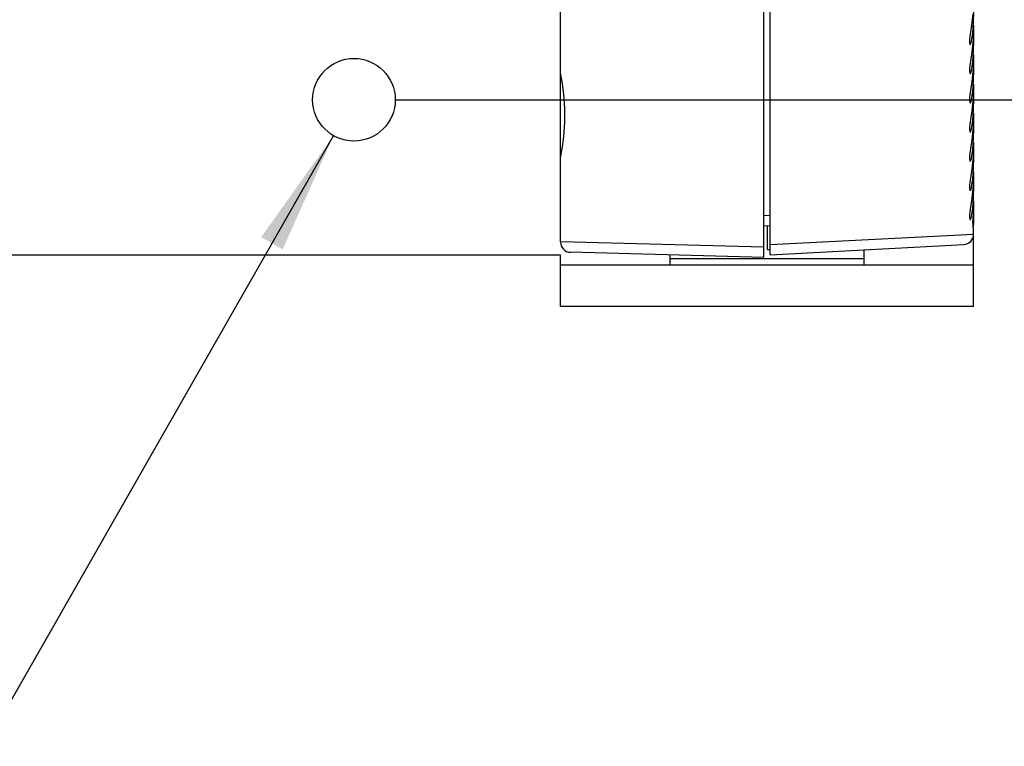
# Model space of a CAD drawing. Header units: millimetres. Extents: x 0 to 559, y 0 to 432.
# Tile 6 of 30: x 141 to 165, y 318 to 336. Entities that reach past the tile are written whole.
import ezdxf

# ---------------------------------------------------------------- set-up
doc = ezdxf.new("R2010")
doc.units = ezdxf.units.MM
doc.header["$LTSCALE"] = 30.734
doc.layers.get('0').update_dxf_attribs({"linetype": 'CONTINUOUS'})
doc.layers.add('02___PRT_ALL_AXES', color=7, linetype='CONTINUOUS')
doc.styles.get("Standard").update_dxf_attribs({"font": 'txt', "width": 0.8})
doc.dimstyles.new('DIMSTYLE_1', dxfattribs={"dimtxt": 3.2, "dimasz": 3, "dimexe": 0.18, "dimexo": 0.0625, "dimgap": 0.09, "dimtad": 1, "dimlfac": 2, "dimzin": 0, "dimdsep": 46, "dimtxsty": 'STANDARD', "dimblk": '_FILLED', "dimblk1": '_FILLED', "dimblk2": '_FILLED', "dimcen": 0.09, "dimadec": 0, "dimazin": 0, "dimtp": 0.01, "dimtm": 0.01, "dimtfac": 1, "dimtofl": 0, "dimtmove": 0, "dimatfit": 3, "dimldrblk": '_FILLED', "dimfxl": 1, "dimtolj": 1, "dimtzin": 0, "dimarcsym": 0})
doc.dimstyles.new('DIMSTYLE_2', dxfattribs={"dimtxt": 3.2, "dimasz": 3, "dimexe": 0.18, "dimexo": 0.0625, "dimgap": 0.09, "dimtad": 1, "dimtih": 1, "dimtoh": 1, "dimlfac": 2, "dimzin": 0, "dimdsep": 46, "dimtxsty": 'STANDARD', "dimblk": '_FILLED', "dimblk1": '_FILLED', "dimblk2": '_FILLED', "dimcen": 0.09, "dimadec": 0, "dimazin": 0, "dimtp": 0.01, "dimtm": 0.01, "dimtfac": 1, "dimtofl": 0, "dimtmove": 0, "dimatfit": 3, "dimldrblk": '_FILLED', "dimfxl": 1, "dimtolj": 1, "dimtzin": 0, "dimarcsym": 0})

# ---------------------------------------------------------------- blocks, each defined once
blk = doc.blocks.new('_FILLED')
at = {"color": 0, "linetype": 'BYBLOCK'}
blk.add_solid([(0, 0), (-1, 0.1), (-1, -0.1)], dxfattribs=at)
blk = doc.blocks.new('*D3')
at = {"color": 2, "linetype": 'CONTINUOUS'}
for p, q in [((173.498, 356.36), (173.498, 360.36)), ((173.498, 360.36), (173.498, 345.11)), ((150.5, 356.36), (174.498, 356.36)), ((173.498, 329.86), (173.498, 345.11)), ((150.5, 333.86), (174.498, 333.86)), ((173.498, 333.86), (173.498, 329.86))]:
    blk.add_line(p, q, dxfattribs=at)
at = {"color": 2, "linetype": 'CONTINUOUS', "xscale": 3, "yscale": 3, "zscale": 3}
for p, rotation in [((173.498, 356.36), 270), ((173.498, 333.86), 90)]:
    blk.add_blockref('_FILLED', p, dxfattribs=dict(at, rotation=rotation))
blk = doc.blocks.new('*D10')
at = {"color": 2, "linetype": 'CONTINUOUS'}
for p, q in [((149.004, 332.992), (140.559, 318.213)), ((138.759, 318.213), (113.464, 318.213)), ((140.559, 318.213), (138.759, 318.213))]:
    blk.add_line(p, q, dxfattribs=at)
at = {"color": 2, "linetype": 'CONTINUOUS', "xscale": 3, "yscale": 3, "zscale": 3, "rotation": 60.2544702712}
blk.add_blockref('_FILLED', (149.004, 332.992), dxfattribs=at)

msp = doc.modelspace()

# ---------------------------------------------------------------- linework, layer by layer
at = {"color": 7, "linetype": 'CONTINUOUS'}
for p, q in [((159.4252, 330.0465), (159.4252, 341.46)), ((159.5752, 330.11), (159.5752, 341.46)), ((154.5002, 330.419), (154.5002, 337.1341)), ((164.4824, 335.9384), (164.4523, 335.6661)), ((164.5002, 335.9966), (164.4927, 335.7358)), ((164.4523, 335.6661), (164.4077, 335.3941)), ((164.4927, 335.7358), (164.4716, 335.4789)), ((164.5002, 335.6556), (164.4899, 335.334)), ((164.5002, 335.6556), (164.5002, 335.302)), ((164.4716, 335.4789), (164.4374, 335.2269)), ((164.4374, 335.2269), (164.4092, 335.2287)), ((164.4134, 335.2068), (164.4232, 335.1934)), ((164.4899, 335.334), (164.4591, 335.0104)), ((164.5002, 335.302), (164.4931, 335.0369)), ((164.4591, 335.0104), (164.4077, 334.687)), ((164.4931, 335.0369), (164.4721, 334.7758)), ((164.5002, 334.9484), (164.4899, 334.6269)), ((164.5002, 334.9484), (164.5002, 334.5949)), ((164.4721, 334.7758), (164.4374, 334.5198)), ((164.4374, 334.5198), (164.4092, 334.5216)), ((164.4134, 334.4997), (164.4232, 334.4863)), ((164.4899, 334.6269), (164.4591, 334.3033)), ((164.5002, 334.5949), (164.4931, 334.3298)), ((164.4591, 334.3033), (164.4077, 333.9799)), ((164.4931, 334.3298), (164.4721, 334.0687)), ((164.5002, 334.2413), (164.4899, 333.9198)), ((164.5002, 334.2413), (164.5002, 333.8878)), ((164.4721, 334.0687), (164.4374, 333.8127)), ((164.4374, 333.8127), (164.4092, 333.8145)), ((164.4134, 333.7926), (164.4232, 333.7792)), ((164.4899, 333.9198), (164.4591, 333.5962)), ((164.5002, 333.8878), (164.4931, 333.6227)), ((164.4591, 333.5962), (164.4077, 333.2728)), ((164.4931, 333.6227), (164.4721, 333.3616)), ((164.5002, 333.5342), (164.4899, 333.2127)), ((164.5002, 333.5342), (164.5002, 333.1807)), ((164.4721, 333.3616), (164.4374, 333.1056)), ((164.4374, 333.1056), (164.4092, 333.1074)), ((164.4134, 333.0855), (164.4232, 333.0721)), ((164.4899, 333.2127), (164.4591, 332.8891)), ((164.5002, 333.1807), (164.4931, 332.9156)), ((164.4591, 332.8891), (164.4077, 332.5657)), ((164.4931, 332.9156), (164.4721, 332.6545)), ((164.5002, 332.8271), (164.4899, 332.5055)), ((164.5002, 332.8271), (164.5002, 332.4736)), ((164.4721, 332.6545), (164.4374, 332.3985)), ((164.4374, 332.3985), (164.4092, 332.4003)), ((164.4134, 332.3784), (164.4232, 332.365)), ((164.4899, 332.5055), (164.4591, 332.182)), ((164.5002, 332.4736), (164.4931, 332.2085)), ((164.4591, 332.182), (164.4077, 331.8586)), ((164.4931, 332.2085), (164.4721, 331.9474)), ((164.5002, 332.12), (164.4899, 331.7984)), ((164.5002, 332.12), (164.5002, 331.7665)), ((164.4721, 331.9474), (164.4374, 331.6914)), ((164.4899, 331.7984), (164.4591, 331.4749)), ((164.4374, 331.6914), (164.4092, 331.6932)), ((164.4134, 331.6713), (164.4232, 331.6579)), ((164.5002, 331.7665), (164.4931, 331.5013)), ((164.4591, 331.4749), (164.4077, 331.1515)), ((164.4931, 331.5013), (164.4721, 331.2403)), ((164.5002, 331.4129), (164.4981, 331.2666)), ((164.5002, 331.4129), (164.5002, 331.0594)), ((164.4721, 331.2403), (164.4374, 330.9843)), ((164.4917, 331.1196), (164.4809, 330.9722)), ((164.4981, 331.2666), (164.4917, 331.1196)), ((159.4252, 331.0651), (159.5752, 331.0598)), ((164.4374, 330.9843), (164.4092, 330.986)), ((164.4134, 330.9642), (164.4232, 330.9508)), ((164.4809, 330.9722), (164.4778, 330.9027)), ((164.4778, 330.9027), (164.479, 330.8278)), ((164.4971, 330.8841), (164.4933, 330.797)), ((159.4252, 330.8152), (159.5752, 330.81)), ((159.5752, 330.3601), (164.5002, 330.6053)), ((164.479, 330.8278), (164.4836, 330.775)), ((164.4836, 330.775), (164.4879, 330.7612)), ((164.5002, 328.86), (164.5002, 330.7612)), ((159.4252, 330.2965), (154.5002, 330.419)), ((159.4252, 330.0465), (154.7437, 330.1691)), ((159.5752, 330.11), (164.2633, 330.3557)), ((161.8502, 329.86), (161.8502, 330.2292)), ((104.5002, 330.11), (154.5002, 330.11)), ((154.5002, 328.86), (154.5002, 330.11)), ((157.1502, 330.1061), (157.1502, 329.86)), ((161.8502, 330.01), (157.1502, 330.01)), ((164.5002, 329.86), (154.5002, 329.86)), ((164.5002, 328.86), (154.5002, 328.86))]:
    msp.add_line(p, q, dxfattribs=at)
at = {"color": 6, "linetype": 'CONTINUOUS'}
for p, q in [((159.501, 330.8126), (159.501, 330.235)), ((159.501, 330.235), (159.5752, 330.235))]:
    msp.add_line(p, q, dxfattribs=at)
at = {"color": 7, "linetype": 'CONTINUOUS'}
for points in [[(164.4077, 335.3941), (164.4013, 335.328), (164.4037, 335.2573), (164.4134, 335.2068)], [(164.4232, 335.1934), (164.4264, 335.1943), (164.4374, 335.2269)], [(164.4077, 334.687), (164.4013, 334.6209), (164.4037, 334.5502), (164.4134, 334.4997)], [(154.5002, 334.4868), (154.5119, 334.4265), (154.5418, 334.252), (154.5755, 333.9882), (154.5982, 333.6574), (154.5982, 333.3127), (154.5755, 332.9818), (154.5418, 332.7181), (154.5119, 332.5434), (154.5002, 332.4832)], [(164.4232, 334.4863), (164.4264, 334.4872), (164.4374, 334.5198)], [(164.4077, 333.9799), (164.4013, 333.9138), (164.4037, 333.8431), (164.4134, 333.7926)], [(164.4232, 333.7792), (164.4264, 333.7801), (164.4374, 333.8127)], [(164.4077, 333.2728), (164.4013, 333.2067), (164.4037, 333.136), (164.4134, 333.0855)], [(164.4232, 333.0721), (164.4264, 333.073), (164.4374, 333.1056)], [(164.4077, 332.5657), (164.4013, 332.4996), (164.4037, 332.4289), (164.4134, 332.3784)], [(164.4232, 332.365), (164.4264, 332.3659), (164.4374, 332.3985)], [(164.4077, 331.8586), (164.4013, 331.7925), (164.4037, 331.7218), (164.4134, 331.6713)], [(164.4232, 331.6579), (164.4264, 331.6588), (164.4374, 331.6914)], [(164.4077, 331.1515), (164.4013, 331.0854), (164.4037, 331.0147), (164.4134, 330.9642)], [(164.4232, 330.9508), (164.4264, 330.9517), (164.4374, 330.9843)], [(164.5002, 331.0594), (164.4994, 330.9715), (164.4971, 330.8841)], [(164.4879, 330.7612), (164.4891, 330.7624), (164.4933, 330.797)]]:
    msp.add_lwpolyline(points, dxfattribs=at)
for centre, start, end in [((164.2502, 330.6053), 273, 360), ((154.7502, 330.419), 180, 268.5), ((154.7503, 330.419), 179.99963, 268.48601)]:
    msp.add_arc(centre, 0.25, start, end, dxfattribs=at)
at = {"layer": '02___PRT_ALL_AXES', "color": 7, "linetype": 'CONTINUOUS'}
msp.add_circle((149.5002, 333.86), 1, dxfattribs=at)

# ---------------------------------------------------------------- dimensions: what is measured, and where the dimension line sits
at = {"color": 2, "linetype": 'CONTINUOUS'}
dim = msp.add_linear_dim(base=(173.4977, 333.86), p1=(150.5002, 356.36), p2=(150.5002, 333.86), angle=270, dimstyle='DIMSTYLE_1', dxfattribs=at)
dim.commit()
dim.dimension.update_dxf_attribs({"geometry": '*D3', "text_midpoint": (172.6977, 339.2814), "dimtype": 160})
dim = msp.add_diameter_dim_2p(p1=(149.0041, 332.9917), p2=(149.9963, 334.7282), text='2X<>', dimstyle='DIMSTYLE_2', dxfattribs=at)
dim.commit()
dim.dimension.update_dxf_attribs({"geometry": '*D10', "text_midpoint": (116.6638, 319.0133), "dimtype": 163})

doc.saveas('drawing.dxf')
